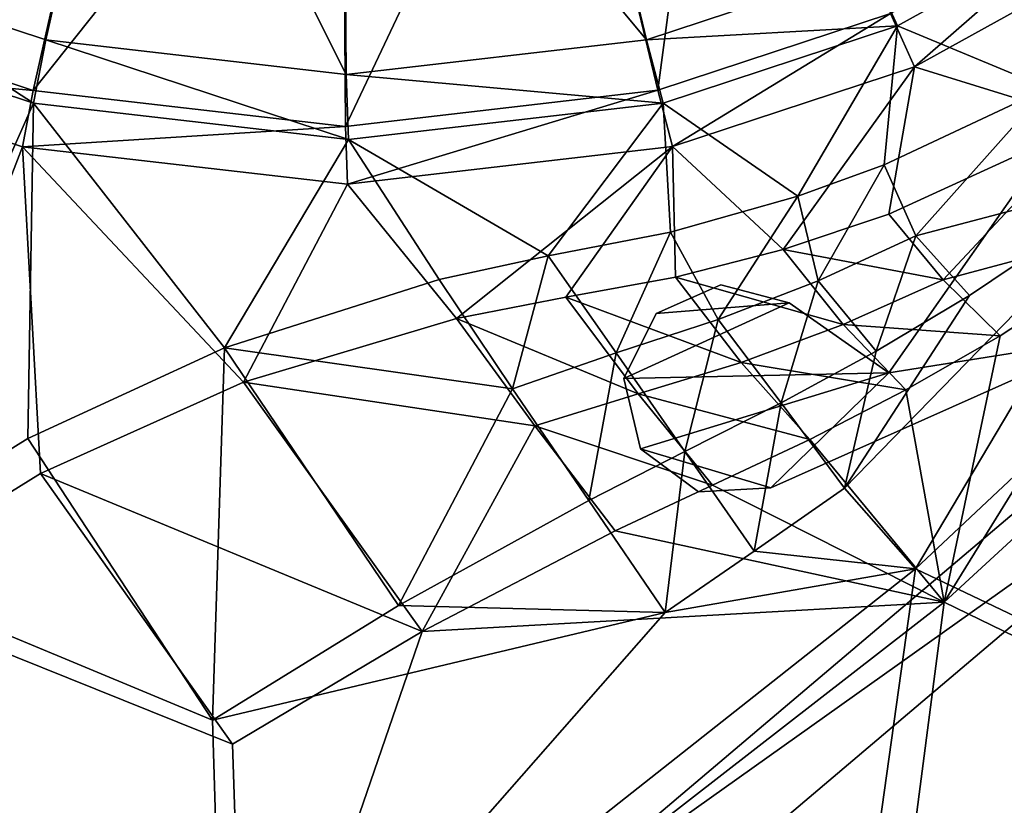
# Model space of a CAD drawing. Header units: metres. Extents: x 0 to 903, y -903 to 0.
# Tile 123 of 234: x 631 to 678, y -743 to -706. Entities that reach past the tile are written whole.
import ezdxf

# ---------------------------------------------------------------- set-up
doc = ezdxf.new("R2010")
doc.units = ezdxf.units.M

msp = doc.modelspace()

# ---------------------------------------------------------------- linework, layer by layer
at = {"layer": 'top01234'}
for points in [[(654.071472, -749.682861, 194.059708), (689.731995, -719.452454, 194.059708), (692.456726, -722.380859, 194.059708)], [(689.731995, -719.452454, 194.059708), (654.071472, -749.682861, 194.059708), (689.731995, -719.452515, 2032.059692)], [(654.071472, -749.682861, 194.059708), (654.071533, -749.682922, 2032.059692), (689.731995, -719.452515, 2032.059692)], [(689.731995, -719.452515, 2032.059692), (654.071533, -749.682922, 2032.059692), (692.456726, -722.38092, 2032.059692)], [(656.514343, -752.850281, 194.059708), (654.071472, -749.682861, 194.059708), (692.456726, -722.380859, 194.059708)], [(654.071533, -749.682922, 2032.059692), (656.514343, -752.850342, 2032.059692), (692.456726, -722.38092, 2032.059692)], [(656.514343, -752.850281, 194.059708), (692.456726, -722.380859, 194.059708), (656.514343, -752.850342, 2032.059692)], [(692.456726, -722.380859, 194.059708), (692.456726, -722.38092, 2032.059692), (656.514343, -752.850342, 2032.059692)]]:
    msp.add_3dface(points, dxfattribs=at)
at = {"layer": 'top0123413'}
for points in [[(661.227295, -709.47052, 96.729454), (656.548218, -689.957947, 85.538521), (664.146667, -687.448181, 85.475716)], [(672.189392, -705.848511, 96.638863), (661.227295, -709.47052, 96.729454), (664.146667, -687.448181, 85.475716)], [(636.508179, -688.754089, 88.530449), (621.830872, -703.609558, 99.325607), (632.374634, -707.091858, 99.152489)], [(646.531616, -708.723572, 98.957619), (636.508179, -688.754089, 88.530449), (632.374634, -707.091858, 99.152489)], [(646.399841, -689.893127, 88.394302), (636.508179, -688.754089, 88.530449), (646.531616, -708.723572, 98.957619)], [(656.291687, -688.752625, 88.286285), (646.399841, -689.893127, 88.394302), (660.688843, -707.089722, 98.803047)], [(671.233154, -703.605835, 98.715904), (656.291687, -688.752625, 88.286285), (660.688843, -707.089722, 98.803047)], [(631.785583, -709.472778, 97.092819), (620.824036, -705.852417, 97.272797), (636.184082, -689.959473, 85.789848)], [(631.785583, -709.472778, 97.092819), (636.184082, -689.959473, 85.789848), (646.366028, -691.13208, 85.649704)], [(646.506287, -711.169617, 96.890182), (646.366028, -691.13208, 85.649704), (656.548218, -689.957947, 85.538521)], [(660.688843, -707.089722, 98.803047), (646.399841, -689.893127, 88.394302), (646.531616, -708.723572, 98.957619)], [(661.227295, -709.47052, 96.729454), (646.506287, -711.169617, 96.890182), (656.548218, -689.957947, 85.538521)], [(646.506287, -711.169617, 96.890182), (631.785583, -709.472778, 97.092819), (646.366028, -691.13208, 85.649704)], [(673.328003, -708.356201, 104.233269), (672.189392, -705.848511, 96.638863), (683.146362, -699.784607, 96.578468)], [(684.730652, -702.045715, 104.170425), (673.328003, -708.356201, 104.233269), (683.146362, -699.784607, 96.578468)], [(671.233154, -703.605835, 98.715904), (672.51532, -706.429626, 107.26754), (683.555359, -700.319763, 107.206688)], [(672.51532, -706.429626, 107.26754), (679.593323, -709.374207, 107.143837), (683.555359, -700.319763, 107.206688)], [(684.730652, -702.045715, 104.170425), (681.651794, -710.941589, 104.098625), (673.328003, -708.356201, 104.233269)], [(621.830872, -703.609558, 99.325607), (620.76062, -706.433533, 107.906281), (631.804993, -710.081299, 107.724937)], [(632.374634, -707.091858, 99.152489), (621.830872, -703.609558, 99.325607), (631.804993, -710.081299, 107.724937)], [(671.233154, -703.605835, 98.715904), (660.688843, -707.089722, 98.803047), (672.51532, -706.429626, 107.26754)], [(703.603516, -703.600281, 163.059708), (684.425171, -713.418213, 134.748779), (673.36084, -732.02594, 163.059708)], [(673.36084, -732.02594, 163.059708), (709.630066, -749.320984, 163.059708), (703.603516, -703.600281, 163.059708)], [(674.715454, -733.596252, 160.059708), (685.996887, -715.37384, 132.079178), (705.381775, -705.37854, 160.059708)], [(711.637451, -751.550415, 160.059708), (674.715454, -733.596252, 160.059708), (705.381775, -705.37854, 160.059708)], [(619.873596, -708.360291, 104.89299), (620.824036, -705.852417, 97.272797), (631.785583, -709.472778, 97.092819)], [(661.921326, -712.125305, 104.327538), (661.227295, -709.47052, 96.729454), (672.189392, -705.848511, 96.638863)], [(673.328003, -708.356201, 104.233269), (661.921326, -712.125305, 104.327538), (672.189392, -705.848511, 96.638863)], [(622.216675, -731.673035, 107.576782), (631.804993, -710.081299, 107.724937), (620.76062, -706.433533, 107.906281)], [(660.688843, -707.089722, 98.803047), (661.470337, -710.079041, 107.358818), (672.51532, -706.429626, 107.26754)], [(661.470337, -710.079041, 107.358818), (667.828308, -714.466797, 107.226189), (672.51532, -706.429626, 107.26754)], [(667.828308, -714.466797, 107.226189), (671.891296, -712.989502, 107.194275), (672.51532, -706.429626, 107.26754)], [(672.51532, -706.429626, 107.26754), (671.891296, -712.989502, 107.194275), (679.593323, -709.374207, 107.143837)], [(632.374634, -707.091858, 99.152489), (631.804993, -710.081299, 107.724937), (646.637573, -711.791077, 107.52076)], [(646.531616, -708.723572, 98.957619), (632.374634, -707.091858, 99.152489), (646.637573, -711.791077, 107.52076)], [(660.688843, -707.089722, 98.803047), (646.531616, -708.723572, 98.957619), (661.470337, -710.079041, 107.358818)], [(619.873596, -708.360291, 104.89299), (631.279663, -712.127625, 104.705711), (623.211792, -733.069458, 104.546806)], [(631.279663, -712.127625, 104.705711), (619.873596, -708.360291, 104.89299), (631.785583, -709.472778, 97.092819)], [(673.328003, -708.356201, 104.233269), (667.138184, -716.972473, 104.203323), (661.921326, -712.125305, 104.327538)], [(673.328003, -708.356201, 104.233269), (672.115173, -715.308594, 104.16243), (667.138184, -716.972473, 104.203323)], [(681.651794, -710.941589, 104.098625), (672.115173, -715.308594, 104.16243), (673.328003, -708.356201, 104.233269)], [(646.531616, -708.723572, 98.957619), (646.637573, -711.791077, 107.52076), (661.470337, -710.079041, 107.358818)], [(631.279663, -712.127625, 104.705711), (631.785583, -709.472778, 97.092819), (646.506287, -711.169617, 96.890182)], [(646.600342, -713.893738, 104.494812), (646.506287, -711.169617, 96.890182), (661.227295, -709.47052, 96.729454)], [(661.921326, -712.125305, 104.327538), (646.600342, -713.893738, 104.494812), (661.227295, -709.47052, 96.729454)], [(671.891296, -712.989502, 107.194275), (673.386047, -716.324768, 120.68364), (679.593323, -709.374207, 107.143837)], [(673.386047, -716.324768, 120.68364), (684.425171, -713.418213, 134.748779), (679.593323, -709.374207, 107.143837)], [(622.216675, -731.673035, 107.576782), (631.534363, -725.878601, 107.533302), (631.804993, -710.081299, 107.724937)], [(631.534363, -725.878601, 107.533302), (640.795959, -721.610168, 107.471672), (631.804993, -710.081299, 107.724937)], [(631.804993, -710.081299, 107.724937), (640.795959, -721.610168, 107.471672), (646.637573, -711.791077, 107.52076)], [(646.637573, -711.791077, 107.52076), (656.058899, -717.276123, 107.336777), (661.470337, -710.079041, 107.358818)], [(656.058899, -717.276123, 107.336777), (661.819336, -716.153748, 107.279533), (661.470337, -710.079041, 107.358818)], [(661.470337, -710.079041, 107.358818), (661.819336, -716.153748, 107.279533), (667.828308, -714.466797, 107.226189)], [(646.600342, -713.893738, 104.494812), (631.279663, -712.127625, 104.705711), (646.506287, -711.169617, 96.890182)], [(674.668884, -718.407104, 118.134773), (672.115173, -715.308594, 104.16243), (681.651794, -710.941589, 104.098625)], [(681.651794, -710.941589, 104.098625), (685.996887, -715.37384, 132.079178), (674.668884, -718.407104, 118.134773)], [(640.795959, -721.610168, 107.471672), (650.925293, -718.386475, 107.386436), (646.637573, -711.791077, 107.52076)], [(646.637573, -711.791077, 107.52076), (650.925293, -718.386475, 107.386436), (656.058899, -717.276123, 107.336777)], [(623.211792, -733.069458, 104.546806), (631.279663, -712.127625, 104.705711), (632.128235, -727.542786, 104.504974)], [(631.279663, -712.127625, 104.705711), (641.693787, -723.236511, 104.440056), (632.128235, -727.542786, 104.504974)], [(641.693787, -723.236511, 104.440056), (631.279663, -712.127625, 104.705711), (646.600342, -713.893738, 104.494812)], [(651.742371, -720.225403, 104.353195), (646.600342, -713.893738, 104.494812), (661.921326, -712.125305, 104.327538)], [(656.894409, -719.228699, 104.30191), (651.742371, -720.225403, 104.353195), (661.921326, -712.125305, 104.327538)], [(661.921326, -712.125305, 104.327538), (662.055542, -718.278015, 104.249939), (656.894409, -719.228699, 104.30191)], [(667.138184, -716.972473, 104.203323), (662.055542, -718.278015, 104.249939), (661.921326, -712.125305, 104.327538)], [(667.828308, -714.466797, 107.226189), (668.777527, -718.447205, 120.801071), (671.891296, -712.989502, 107.194275)], [(668.777527, -718.447205, 120.801071), (673.386047, -716.324768, 120.68364), (671.891296, -712.989502, 107.194275)], [(684.425171, -713.418213, 134.748779), (670.023987, -728.228455, 149.411179), (673.36084, -732.02594, 163.059708)], [(684.425171, -713.418213, 134.748779), (675.91217, -719.146667, 134.917542), (670.023987, -728.228455, 149.411179)], [(675.91217, -719.146667, 134.917542), (684.425171, -713.418213, 134.748779), (673.386047, -716.324768, 120.68364)], [(651.742371, -720.225403, 104.353195), (641.693787, -723.236511, 104.440056), (646.600342, -713.893738, 104.494812)], [(661.819336, -716.153748, 107.279533), (664.073059, -720.28302, 120.935112), (667.828308, -714.466797, 107.226189)], [(664.073059, -720.28302, 120.935112), (668.777527, -718.447205, 120.801071), (667.828308, -714.466797, 107.226189)], [(667.138184, -716.972473, 104.203323), (672.115173, -715.308594, 104.16243), (674.668884, -718.407104, 118.134773)], [(685.996887, -715.37384, 132.079178), (677.357788, -721.045471, 132.111099), (674.668884, -718.407104, 118.134773)], [(677.357788, -721.045471, 132.111099), (685.996887, -715.37384, 132.079178), (674.715454, -733.596252, 160.059708)], [(656.058899, -717.276123, 107.336777), (659.263428, -721.854004, 121.090569), (661.819336, -716.153748, 107.279533)], [(659.263428, -721.854004, 121.090569), (664.073059, -720.28302, 120.935112), (661.819336, -716.153748, 107.279533)], [(673.386047, -716.324768, 120.68364), (668.777527, -718.447205, 120.801071), (671.515198, -721.761047, 135.033264)], [(671.515198, -721.761047, 135.033264), (675.91217, -719.146667, 134.917542), (673.386047, -716.324768, 120.68364)], [(662.055542, -718.278015, 104.249939), (667.138184, -716.972473, 104.203323), (669.958557, -720.505127, 118.165482)], [(669.958557, -720.505127, 118.165482), (667.138184, -716.972473, 104.203323), (674.668884, -718.407104, 118.134773)], [(650.925293, -718.386475, 107.386436), (654.376099, -723.550171, 121.256577), (656.058899, -717.276123, 107.336777)], [(654.376099, -723.550171, 121.256577), (659.263428, -721.854004, 121.090569), (656.058899, -717.276123, 107.336777)], [(656.894409, -719.228699, 104.30191), (662.055542, -718.278015, 104.249939), (665.159546, -722.296326, 118.200844)], [(665.159546, -722.296326, 118.200844), (662.055542, -718.278015, 104.249939), (669.958557, -720.505127, 118.165482)], [(650.925293, -718.386475, 107.386436), (640.795959, -721.610168, 107.471672), (654.376099, -723.550171, 121.256577)], [(668.777527, -718.447205, 120.801071), (664.073059, -720.28302, 120.935112), (667.038696, -724.206177, 135.1698)], [(671.515198, -721.761047, 135.033264), (668.777527, -718.447205, 120.801071), (667.038696, -724.206177, 135.1698)], [(674.668884, -718.407104, 118.134773), (677.357788, -721.045471, 132.111099), (669.958557, -720.505127, 118.165482)], [(660.291138, -723.779358, 118.240631), (651.742371, -720.225403, 104.353195), (656.894409, -719.228699, 104.30191)], [(660.291138, -723.779358, 118.240631), (656.894409, -719.228699, 104.30191), (665.159546, -722.296326, 118.200844)], [(670.023987, -728.228455, 149.411179), (675.91217, -719.146667, 134.917542), (671.515198, -721.761047, 135.033264)], [(641.693787, -723.236511, 104.440056), (651.742371, -720.225403, 104.353195), (655.423401, -725.288574, 118.279846)], [(655.423401, -725.288574, 118.279846), (651.742371, -720.225403, 104.353195), (660.291138, -723.779358, 118.240631)], [(664.073059, -720.28302, 120.935112), (659.263428, -721.854004, 121.090569), (662.499207, -726.491089, 135.326035)], [(667.038696, -724.206177, 135.1698), (664.073059, -720.28302, 120.935112), (662.499207, -726.491089, 135.326035)], [(669.958557, -720.505127, 118.165482), (672.906921, -723.591125, 132.131561), (665.159546, -722.296326, 118.200844)], [(677.357788, -721.045471, 132.111099), (672.906921, -723.591125, 132.131561), (669.958557, -720.505127, 118.165482)], [(672.906921, -723.591125, 132.131561), (677.357788, -721.045471, 132.111099), (674.715454, -733.596252, 160.059708)], [(640.795959, -721.610168, 107.471672), (631.534363, -725.878601, 107.533302), (640.231812, -739.157349, 135.793045)], [(649.009399, -733.765747, 135.677277), (640.795959, -721.610168, 107.471672), (640.231812, -739.157349, 135.793045)], [(640.795959, -721.610168, 107.471672), (649.009399, -733.765747, 135.677277), (654.376099, -723.550171, 121.256577)], [(659.263428, -721.854004, 121.090569), (654.376099, -723.550171, 121.256577), (657.968567, -728.804138, 135.471619)], [(662.499207, -726.491089, 135.326035), (659.263428, -721.854004, 121.090569), (657.968567, -728.804138, 135.471619)], [(667.038696, -724.206177, 135.1698), (670.023987, -728.228455, 149.411179), (671.515198, -721.761047, 135.033264)], [(665.159546, -722.296326, 118.200844), (668.385559, -725.937134, 132.154877), (660.291138, -723.779358, 118.240631)], [(672.906921, -723.591125, 132.131561), (668.385559, -725.937134, 132.154877), (665.159546, -722.296326, 118.200844)], [(632.128235, -727.542786, 104.504974), (641.693787, -723.236511, 104.440056), (650.111633, -734.98053, 132.249954)], [(641.693787, -723.236511, 104.440056), (655.423401, -725.288574, 118.279846), (650.111633, -734.98053, 132.249954)], [(654.376099, -723.550171, 121.256577), (649.009399, -733.765747, 135.677277), (657.968567, -728.804138, 135.471619)], [(663.807434, -728.085022, 132.180862), (655.423401, -725.288574, 118.279846), (660.291138, -723.779358, 118.240631)], [(668.385559, -725.937134, 132.154877), (663.807434, -728.085022, 132.180862), (660.291138, -723.779358, 118.240631)], [(668.385559, -725.937134, 132.154877), (672.906921, -723.591125, 132.131561), (674.715454, -733.596252, 160.059708)], [(662.499207, -726.491089, 135.326035), (665.758179, -731.202881, 149.539536), (667.038696, -724.206177, 135.1698)], [(665.758179, -731.202881, 149.539536), (670.023987, -728.228455, 149.411179), (667.038696, -724.206177, 135.1698)], [(650.111633, -734.98053, 132.249954), (655.423401, -725.288574, 118.279846), (659.216614, -730.235474, 132.206512)], [(659.216614, -730.235474, 132.206512), (655.423401, -725.288574, 118.279846), (663.807434, -728.085022, 132.180862)], [(640.231812, -739.157349, 135.793045), (631.534363, -725.878601, 107.533302), (622.216675, -731.673035, 107.576782)], [(663.807434, -728.085022, 132.180862), (668.385559, -725.937134, 132.154877), (674.715454, -733.596252, 160.059708)], [(657.968567, -728.804138, 135.471619), (661.566284, -734.092712, 149.652512), (662.499207, -726.491089, 135.326035)], [(661.566284, -734.092712, 149.652512), (665.758179, -731.202881, 149.539536), (662.499207, -726.491089, 135.326035)], [(623.211792, -733.069458, 104.546806), (632.128235, -727.542786, 104.504974), (641.181946, -740.289246, 132.282364)], [(632.128235, -727.542786, 104.504974), (650.111633, -734.98053, 132.249954), (641.181946, -740.289246, 132.282364)], [(674.715454, -733.596252, 160.059708), (659.216614, -730.235474, 132.206512), (663.807434, -728.085022, 132.180862)], [(673.36084, -732.02594, 163.059708), (670.023987, -728.228455, 149.411179), (665.758179, -731.202881, 149.539536)], [(649.009399, -733.765747, 135.677277), (661.566284, -734.092712, 149.652512), (657.968567, -728.804138, 135.471619)], [(650.111633, -734.98053, 132.249954), (659.216614, -730.235474, 132.206512), (674.715454, -733.596252, 160.059708)], [(673.36084, -732.02594, 163.059708), (665.758179, -731.202881, 149.539536), (661.566284, -734.092712, 149.652512)], [(640.806946, -757.759827, 163.059708), (622.216675, -731.673035, 107.576782), (592.283508, -751.406311, 107.702675)], [(622.216675, -731.673035, 107.576782), (640.806946, -757.759827, 163.059708), (640.231812, -739.157349, 135.793045)], [(640.806946, -757.759827, 163.059708), (673.36084, -732.02594, 163.059708), (661.566284, -734.092712, 149.652512)], [(640.806946, -757.759827, 163.059708), (666.004272, -784.648438, 163.059708), (673.36084, -732.02594, 163.059708)], [(666.004272, -784.648438, 163.059708), (709.630066, -749.320984, 163.059708), (673.36084, -732.02594, 163.059708)], [(623.211792, -733.069458, 104.546806), (641.812134, -759.170349, 160.059708), (593.167358, -752.875977, 104.673172)], [(623.211792, -733.069458, 104.546806), (641.181946, -740.289246, 132.282364), (641.812134, -759.170349, 160.059708)], [(641.812134, -759.170349, 160.059708), (650.111633, -734.98053, 132.249954), (674.715454, -733.596252, 160.059708)], [(667.767639, -787.0755, 160.059708), (641.812134, -759.170349, 160.059708), (674.715454, -733.596252, 160.059708)], [(711.637451, -751.550415, 160.059708), (667.767639, -787.0755, 160.059708), (674.715454, -733.596252, 160.059708)], [(640.231812, -739.157349, 135.793045), (661.566284, -734.092712, 149.652512), (649.009399, -733.765747, 135.677277)], [(640.806946, -757.759827, 163.059708), (661.566284, -734.092712, 149.652512), (640.231812, -739.157349, 135.793045)], [(641.181946, -740.289246, 132.282364), (650.111633, -734.98053, 132.249954), (641.812134, -759.170349, 160.059708)]]:
    msp.add_3dface(points, dxfattribs=at)
at = {"layer": 'top0123425'}
for points in [[(682.375732, -721.15509, 1189.941528), (681.625244, -709.206604, 1189.941528), (672.118286, -722.783936, 1189.941528)], [(681.625244, -709.206604, 1189.941528), (681.625244, -709.206604, 1036.941528), (672.118286, -722.783936, 1189.941528)], [(681.625244, -709.206604, 1036.941528), (672.118286, -722.783936, 1036.941528), (672.118286, -722.783936, 1189.941528)], [(681.625244, -709.206604, 1036.941528), (682.375732, -721.15509, 1036.941528), (672.118286, -722.783936, 1036.941528)], [(664.19043, -718.633179, 1189.941528), (661.141113, -719.997864, 1189.941528), (667.418579, -719.493469, 1189.941528)], [(664.19043, -718.633179, 1036.941528), (661.141113, -719.997864, 1036.941528), (664.19043, -718.633179, 1189.941528)], [(661.141113, -719.997864, 1036.941528), (661.141113, -719.997864, 1189.941528), (664.19043, -718.633179, 1189.941528)], [(661.141113, -719.997864, 1036.941528), (664.19043, -718.633179, 1036.941528), (667.418579, -719.493469, 1036.941528)], [(667.418579, -719.493469, 1036.941528), (664.19043, -718.633179, 1036.941528), (667.418579, -719.493469, 1189.941528)], [(664.19043, -718.633179, 1036.941528), (664.19043, -718.633179, 1189.941528), (667.418579, -719.493469, 1189.941528)], [(661.141113, -719.997864, 1189.941528), (659.623108, -723.051941, 1189.941528), (667.418579, -719.493469, 1189.941528)], [(667.418579, -719.493469, 1189.941528), (659.623108, -723.051941, 1189.941528), (672.118286, -722.783936, 1189.941528)], [(659.623108, -723.051941, 1036.941528), (667.418579, -719.493469, 1036.941528), (672.118286, -722.783936, 1036.941528)], [(659.623108, -723.051941, 1036.941528), (661.141113, -719.997864, 1036.941528), (667.418579, -719.493469, 1036.941528)], [(672.118286, -722.783936, 1036.941528), (667.418579, -719.493469, 1036.941528), (672.118286, -722.783936, 1189.941528)], [(667.418579, -719.493469, 1036.941528), (667.418579, -719.493469, 1189.941528), (672.118286, -722.783936, 1189.941528)], [(661.141113, -719.997864, 1036.941528), (659.623108, -723.051941, 1036.941528), (661.141113, -719.997864, 1189.941528)], [(659.623108, -723.051941, 1036.941528), (659.623108, -723.051941, 1189.941528), (661.141113, -719.997864, 1189.941528)], [(666.552246, -728.21637, 1189.941528), (682.375732, -721.15509, 1189.941528), (672.118286, -722.783936, 1189.941528)], [(666.552246, -728.21637, 1189.941528), (666.552246, -728.21637, 1036.941528), (682.375732, -721.15509, 1189.941528)], [(666.552246, -728.21637, 1036.941528), (682.375732, -721.15509, 1036.941528), (682.375732, -721.15509, 1189.941528)], [(682.375732, -721.15509, 1036.941528), (666.552246, -728.21637, 1036.941528), (672.118286, -722.783936, 1036.941528)], [(659.623108, -723.051941, 1189.941528), (660.414856, -726.36676, 1189.941528), (672.118286, -722.783936, 1189.941528)], [(660.414856, -726.36676, 1036.941528), (659.623108, -723.051941, 1036.941528), (672.118286, -722.783936, 1036.941528)], [(672.118286, -722.783936, 1189.941528), (660.414856, -726.36676, 1189.941528), (666.552246, -728.21637, 1189.941528)], [(672.118286, -722.783936, 1036.941528), (666.552246, -728.21637, 1036.941528), (660.414856, -726.36676, 1036.941528)], [(659.623108, -723.051941, 1036.941528), (660.414856, -726.36676, 1036.941528), (659.623108, -723.051941, 1189.941528)], [(660.414856, -726.36676, 1036.941528), (660.414856, -726.36676, 1189.941528), (659.623108, -723.051941, 1189.941528)], [(660.414856, -726.36676, 1189.941528), (663.14856, -728.404541, 1189.941528), (666.552246, -728.21637, 1189.941528)], [(660.414856, -726.36676, 1036.941528), (663.14856, -728.404541, 1036.941528), (660.414856, -726.36676, 1189.941528)], [(663.14856, -728.404541, 1036.941528), (663.14856, -728.404541, 1189.941528), (660.414856, -726.36676, 1189.941528)], [(666.552246, -728.21637, 1036.941528), (663.14856, -728.404541, 1036.941528), (660.414856, -726.36676, 1036.941528)], [(663.14856, -728.404541, 1036.941528), (666.552246, -728.21637, 1036.941528), (663.14856, -728.404541, 1189.941528)], [(666.552246, -728.21637, 1036.941528), (666.552246, -728.21637, 1189.941528), (663.14856, -728.404541, 1189.941528)]]:
    msp.add_3dface(points, dxfattribs=at)

doc.saveas('drawing.dxf')
